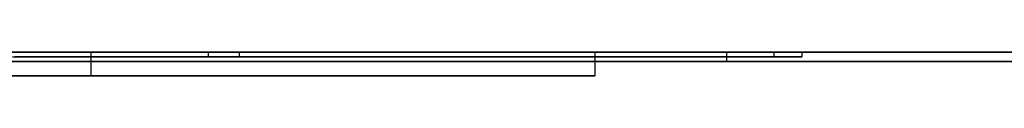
# Model space of a CAD drawing. Extents: x -3.09 to 3.09, y 0 to 2.31.
# Tile 10 of 177: x -2.81292 to -2.792134, y 2.2345 to 2.235. Entities that reach past the tile are written whole.
import ezdxf

# ---------------------------------------------------------------- set-up
doc = ezdxf.new("R2010")
doc.units = 0
doc.layers.get('0').update_dxf_attribs({"linetype": 'CONTINUOUS'})

# ---------------------------------------------------------------- blocks, each defined once
blk = doc.blocks.new('*U1')
at = {"extrusion": (0, 1, 0)}
for p, q in [((3.018, 2.235, -0.83), (-3.018, 2.235, -0.83)), ((-3.018, 2.235, 0.83), (3.018, 2.235, 0.83)), ((-2.811421, 2.235, -0.225666), (-2.833625, 2.235, -0.178776)), ((-2.815536, 2.235, -0.236768), (-2.800776, 2.235, -0.236768)), ((-2.800776, 2.235, -0.156768), (-2.811421, 2.235, -0.156768)), ((-2.811421, 2.235, -0.156768), (-2.811421, 2.235, -0.225666)), ((-2.796998, 2.235, -0.064458), (-2.808944, 2.235, -0.064458)), ((-2.808944, 2.2349, -0.064458), (-2.796998, 2.2349, -0.064458)), ((-2.808284, 2.235, -0.034923), (-2.796411, 2.235, -0.034923)), ((-2.796411, 2.2349, -0.034923), (-2.808284, 2.2349, -0.034923)), ((-2.800776, 2.235, -0.236768), (-2.800776, 2.235, -0.156768)), ((-2.798, 2.235, -0.725), (-1.678, 2.235, -0.725)), ((-1.678, 2.235, -0.365), (-2.798, 2.235, -0.365)), ((-1.678, 2.2348, -0.725), (-2.798, 2.2348, -0.725)), ((-2.798, 2.2348, -0.365), (-1.678, 2.2348, -0.365)), ((-2.833625, 2.2345, -0.178776), (-2.811421, 2.2345, -0.225666)), ((-2.800776, 2.2345, -0.236768), (-2.815536, 2.2345, -0.236768)), ((-2.811421, 2.2345, -0.156768), (-2.800776, 2.2345, -0.156768)), ((-2.811421, 2.2345, -0.225666), (-2.811421, 2.2345, -0.156768)), ((-2.800776, 2.2345, -0.156768), (-2.800776, 2.2345, -0.236768))]:
    blk.add_line(p, q, dxfattribs=at)
for p, q in [((3.018, 2.235, -0.83), (-3.018, 2.235, -0.83)), ((-2.815536, 2.235, -0.236768), (-2.800776, 2.235, -0.236768)), ((-2.808944, 2.235, -0.064458), (-2.808944, 2.2349, -0.064458)), ((-2.808284, 2.235, -0.034923), (-2.808284, 2.2349, -0.034923)), ((-2.808284, 2.235, -0.034923), (-2.796411, 2.235, -0.034923)), ((-2.808284, 2.235, -0.034923), (-2.808284, 2.2349, -0.034923)), ((-2.796411, 2.2349, -0.034923), (-2.808284, 2.2349, -0.034923)), ((-2.800776, 2.235, -0.236768), (-2.800776, 2.2345, -0.236768)), ((-2.798, 2.235, -0.365), (-2.798, 2.2348, -0.365)), ((-2.798, 2.235, -0.725), (-2.798, 2.2348, -0.725)), ((-2.798, 2.235, -0.725), (-1.678, 2.235, -0.725)), ((-2.798, 2.235, -0.725), (-2.798, 2.2348, -0.725)), ((-1.678, 2.2348, -0.725), (-2.798, 2.2348, -0.725)), ((-2.796998, 2.235, -0.064458), (-2.796998, 2.2349, -0.064458)), ((-2.796411, 2.235, -0.034923), (-2.796411, 2.2349, -0.034923)), ((-2.796411, 2.235, -0.034923), (-2.796411, 2.2349, -0.034923)), ((-2.800776, 2.2345, -0.236768), (-2.815536, 2.2345, -0.236768))]:
    blk.add_line(p, q)
at = {"extrusion": (0, 0, -1)}
for p, q in [((-3.018, 2.235, 0.83), (3.018, 2.235, 0.83)), ((-2.800776, 2.235, -0.156768), (-2.811421, 2.235, -0.156768)), ((-2.811421, 2.235, -0.156768), (-2.811421, 2.2345, -0.156768)), ((-2.796998, 2.235, -0.064458), (-2.808944, 2.235, -0.064458)), ((-2.808944, 2.235, -0.064458), (-2.808944, 2.2349, -0.064458)), ((-2.808944, 2.2349, -0.064458), (-2.796998, 2.2349, -0.064458)), ((-2.800776, 2.235, -0.156768), (-2.800776, 2.2345, -0.156768)), ((-1.678, 2.235, -0.365), (-2.798, 2.235, -0.365)), ((-2.798, 2.235, -0.365), (-2.798, 2.2348, -0.365)), ((-2.798, 2.2348, -0.365), (-1.678, 2.2348, -0.365)), ((-2.796998, 2.235, -0.064458), (-2.796998, 2.2349, -0.064458)), ((-2.811421, 2.2345, -0.156768), (-2.800776, 2.2345, -0.156768))]:
    blk.add_line(p, q, dxfattribs=at)
at = {"extrusion": (-0.903789, 0, -0.427978)}
for p, q in [((-2.811421, 2.235, -0.225666), (-2.833625, 2.235, -0.178776)), ((-2.811421, 2.235, -0.225666), (-2.811421, 2.2345, -0.225666)), ((-2.833625, 2.2345, -0.178776), (-2.811421, 2.2345, -0.225666))]:
    blk.add_line(p, q, dxfattribs=at)
at = {"extrusion": (1, 0, 0)}
for p, q in [((-2.811421, 2.235, -0.156768), (-2.811421, 2.235, -0.225666)), ((-2.811421, 2.235, -0.156768), (-2.811421, 2.2345, -0.156768)), ((-2.811421, 2.235, -0.225666), (-2.811421, 2.2345, -0.225666)), ((-2.811421, 2.2345, -0.225666), (-2.811421, 2.2345, -0.156768))]:
    blk.add_line(p, q, dxfattribs=at)
at = {"extrusion": (-1, 0, 0)}
for p, q in [((-2.800776, 2.235, -0.236768), (-2.800776, 2.235, -0.156768)), ((-2.800776, 2.235, -0.236768), (-2.800776, 2.2345, -0.236768)), ((-2.800776, 2.235, -0.156768), (-2.800776, 2.2345, -0.156768)), ((-2.800776, 2.2345, -0.156768), (-2.800776, 2.2345, -0.236768))]:
    blk.add_line(p, q, dxfattribs=at)
for points in [[(-2.79641, 2.235, -0.034923), (-2.79643, 2.235, -0.034579), (-2.79645, 2.235, -0.034238), (-2.79647, 2.235, -0.033898), (-2.7965, 2.235, -0.033559), (-2.79652, 2.235, -0.033222), (-2.79655, 2.235, -0.032886), (-2.79658, 2.235, -0.032552), (-2.79661, 2.235, -0.032219), (-2.79665, 2.235, -0.031887), (-2.79669, 2.235, -0.031558), (-2.79672, 2.235, -0.031229), (-2.79677, 2.235, -0.030902), (-2.79681, 2.235, -0.030577), (-2.79685, 2.235, -0.030253), (-2.7969, 2.235, -0.02993), (-2.79695, 2.235, -0.029609), (-2.797, 2.235, -0.029289), (-2.79706, 2.235, -0.028971), (-2.79711, 2.235, -0.028654), (-2.79717, 2.235, -0.028339), (-2.79723, 2.235, -0.028025), (-2.79729, 2.235, -0.027713), (-2.79736, 2.235, -0.027402), (-2.79742, 2.235, -0.027092), (-2.79749, 2.235, -0.026784), (-2.79756, 2.235, -0.026478), (-2.79763, 2.235, -0.026173), (-2.79771, 2.235, -0.025869), (-2.79779, 2.235, -0.025567), (-2.79787, 2.235, -0.025266), (-2.79795, 2.235, -0.024967), (-2.79803, 2.235, -0.02467), (-2.79812, 2.235, -0.024373), (-2.7982, 2.235, -0.024078), (-2.79829, 2.235, -0.023785), (-2.79838, 2.235, -0.023493), (-2.79848, 2.235, -0.023203), (-2.79857, 2.235, -0.022914), (-2.79867, 2.235, -0.022626), (-2.79877, 2.235, -0.02234), (-2.79887, 2.235, -0.022056), (-2.79898, 2.235, -0.021773), (-2.79908, 2.235, -0.021491), (-2.79919, 2.235, -0.021211), (-2.7993, 2.235, -0.020932), (-2.79942, 2.235, -0.020655), (-2.79953, 2.235, -0.020379), (-2.79965, 2.235, -0.020105), (-2.79977, 2.235, -0.019832), (-2.79989, 2.235, -0.01956), (-2.80001, 2.235, -0.01929), (-2.80014, 2.235, -0.019022), (-2.80026, 2.235, -0.018755), (-2.80039, 2.235, -0.018489), (-2.80052, 2.235, -0.018225), (-2.80066, 2.235, -0.017962), (-2.80079, 2.235, -0.017701), (-2.80093, 2.235, -0.017442), (-2.80107, 2.235, -0.017183), (-2.80121, 2.235, -0.016927), (-2.80136, 2.235, -0.016671), (-2.8015, 2.235, -0.016417), (-2.80165, 2.235, -0.016165), (-2.8018, 2.235, -0.015914), (-2.80196, 2.235, -0.015665), (-2.80211, 2.235, -0.015417), (-2.80227, 2.235, -0.01517), (-2.80243, 2.235, -0.014925), (-2.80259, 2.235, -0.014681), (-2.80275, 2.235, -0.014439), (-2.80292, 2.235, -0.014198), (-2.80308, 2.235, -0.013959), (-2.80325, 2.235, -0.013721), (-2.80343, 2.235, -0.013485), (-2.8036, 2.235, -0.01325), (-2.80378, 2.235, -0.013017), (-2.80395, 2.235, -0.012785), (-2.80413, 2.235, -0.012554), (-2.80432, 2.235, -0.012325), (-2.8045, 2.235, -0.012098), (-2.80469, 2.235, -0.011872), (-2.80487, 2.235, -0.011647), (-2.80506, 2.235, -0.011424), (-2.80526, 2.235, -0.011202), (-2.80545, 2.235, -0.010982), (-2.80565, 2.235, -0.010763), (-2.80585, 2.235, -0.010546), (-2.80605, 2.235, -0.01033), (-2.80625, 2.235, -0.010116), (-2.80646, 2.235, -0.009903), (-2.80667, 2.235, -0.009692), (-2.80687, 2.235, -0.009482), (-2.80709, 2.235, -0.009273), (-2.8073, 2.235, -0.009066), (-2.80752, 2.235, -0.00886), (-2.80773, 2.235, -0.008656), (-2.80795, 2.235, -0.008454), (-2.80817, 2.235, -0.008254), (-2.8084, 2.235, -0.008057), (-2.80862, 2.235, -0.007861), (-2.80884, 2.235, -0.007668), (-2.80907, 2.235, -0.007476), (-2.8093, 2.235, -0.007287), (-2.80953, 2.235, -0.0071), (-2.80976, 2.235, -0.006915), (-2.80999, 2.235, -0.006733), (-2.81022, 2.235, -0.006552), (-2.81045, 2.235, -0.006373), (-2.81069, 2.235, -0.006197), (-2.81093, 2.235, -0.006023), (-2.81116, 2.235, -0.005851), (-2.8114, 2.235, -0.005681), (-2.81164, 2.235, -0.005513), (-2.81189, 2.235, -0.005347), (-2.81213, 2.235, -0.005184), (-2.81237, 2.235, -0.005022), (-2.81262, 2.235, -0.004863), (-2.81287, 2.235, -0.004706), (-2.81311, 2.235, -0.004551)], [(-2.79641, 2.235, -0.034923), (-2.79643, 2.235, -0.034579), (-2.79645, 2.235, -0.034238), (-2.79647, 2.235, -0.033898), (-2.7965, 2.235, -0.033559), (-2.79652, 2.235, -0.033222), (-2.79655, 2.235, -0.032886), (-2.79658, 2.235, -0.032552), (-2.79661, 2.235, -0.032219), (-2.79665, 2.235, -0.031887), (-2.79669, 2.235, -0.031558), (-2.79672, 2.235, -0.031229), (-2.79677, 2.235, -0.030902), (-2.79681, 2.235, -0.030577), (-2.79685, 2.235, -0.030253), (-2.7969, 2.235, -0.02993), (-2.79695, 2.235, -0.029609), (-2.797, 2.235, -0.029289), (-2.79706, 2.235, -0.028971), (-2.79711, 2.235, -0.028654), (-2.79717, 2.235, -0.028339), (-2.79723, 2.235, -0.028025), (-2.79729, 2.235, -0.027713), (-2.79736, 2.235, -0.027402), (-2.79742, 2.235, -0.027092), (-2.79749, 2.235, -0.026784), (-2.79756, 2.235, -0.026478), (-2.79763, 2.235, -0.026173), (-2.79771, 2.235, -0.025869), (-2.79779, 2.235, -0.025567), (-2.79787, 2.235, -0.025266), (-2.79795, 2.235, -0.024967), (-2.79803, 2.235, -0.02467), (-2.79812, 2.235, -0.024373), (-2.7982, 2.235, -0.024078), (-2.79829, 2.235, -0.023785), (-2.79838, 2.235, -0.023493), (-2.79848, 2.235, -0.023203), (-2.79857, 2.235, -0.022914), (-2.79867, 2.235, -0.022626), (-2.79877, 2.235, -0.02234), (-2.79887, 2.235, -0.022056), (-2.79898, 2.235, -0.021773), (-2.79908, 2.235, -0.021491), (-2.79919, 2.235, -0.021211), (-2.7993, 2.235, -0.020932), (-2.79942, 2.235, -0.020655), (-2.79953, 2.235, -0.020379), (-2.79965, 2.235, -0.020105), (-2.79977, 2.235, -0.019832), (-2.79989, 2.235, -0.01956), (-2.80001, 2.235, -0.01929), (-2.80014, 2.235, -0.019022), (-2.80026, 2.235, -0.018755), (-2.80039, 2.235, -0.018489), (-2.80052, 2.235, -0.018225), (-2.80066, 2.235, -0.017962), (-2.80079, 2.235, -0.017701), (-2.80093, 2.235, -0.017442), (-2.80107, 2.235, -0.017183), (-2.80121, 2.235, -0.016927), (-2.80136, 2.235, -0.016671), (-2.8015, 2.235, -0.016417), (-2.80165, 2.235, -0.016165), (-2.8018, 2.235, -0.015914), (-2.80196, 2.235, -0.015665), (-2.80211, 2.235, -0.015417), (-2.80227, 2.235, -0.01517), (-2.80243, 2.235, -0.014925), (-2.80259, 2.235, -0.014681), (-2.80275, 2.235, -0.014439), (-2.80292, 2.235, -0.014198), (-2.80308, 2.235, -0.013959), (-2.80325, 2.235, -0.013721), (-2.80343, 2.235, -0.013485), (-2.8036, 2.235, -0.01325), (-2.80378, 2.235, -0.013017), (-2.80395, 2.235, -0.012785), (-2.80413, 2.235, -0.012554), (-2.80432, 2.235, -0.012325), (-2.8045, 2.235, -0.012098), (-2.80469, 2.235, -0.011872), (-2.80487, 2.235, -0.011647), (-2.80506, 2.235, -0.011424), (-2.80526, 2.235, -0.011202), (-2.80545, 2.235, -0.010982), (-2.80565, 2.235, -0.010763), (-2.80585, 2.235, -0.010546), (-2.80605, 2.235, -0.01033), (-2.80625, 2.235, -0.010116), (-2.80646, 2.235, -0.009903), (-2.80667, 2.235, -0.009692), (-2.80687, 2.235, -0.009482), (-2.80709, 2.235, -0.009273), (-2.8073, 2.235, -0.009066), (-2.80752, 2.235, -0.00886), (-2.80773, 2.235, -0.008656), (-2.80795, 2.235, -0.008454), (-2.80817, 2.235, -0.008254), (-2.8084, 2.235, -0.008057), (-2.80862, 2.235, -0.007861), (-2.80884, 2.235, -0.007668), (-2.80907, 2.235, -0.007476), (-2.8093, 2.235, -0.007287), (-2.80953, 2.235, -0.0071), (-2.80976, 2.235, -0.006915), (-2.80999, 2.235, -0.006733), (-2.81022, 2.235, -0.006552), (-2.81045, 2.235, -0.006373), (-2.81069, 2.235, -0.006197), (-2.81093, 2.235, -0.006023), (-2.81116, 2.235, -0.005851), (-2.8114, 2.235, -0.005681), (-2.81164, 2.235, -0.005513), (-2.81189, 2.235, -0.005347), (-2.81213, 2.235, -0.005184), (-2.81237, 2.235, -0.005022), (-2.81262, 2.235, -0.004863), (-2.81287, 2.235, -0.004706), (-2.81311, 2.235, -0.004551)], [(-2.81307, 2.2349, -0.00458), (-2.81269, 2.2349, -0.004815), (-2.81232, 2.2349, -0.005054), (-2.81196, 2.2349, -0.005298), (-2.81159, 2.2349, -0.005547), (-2.81123, 2.2349, -0.005801), (-2.81087, 2.2349, -0.00606), (-2.81052, 2.2349, -0.006323), (-2.81017, 2.2349, -0.006592), (-2.80982, 2.2349, -0.006865), (-2.80947, 2.2349, -0.007143), (-2.80913, 2.2349, -0.007426), (-2.80879, 2.2349, -0.007713), (-2.80845, 2.2349, -0.008006), (-2.80812, 2.2349, -0.008303), (-2.80779, 2.2349, -0.008605), (-2.80746, 2.2349, -0.008912), (-2.80714, 2.2349, -0.009222), (-2.80682, 2.2349, -0.009536), (-2.80651, 2.2349, -0.009853), (-2.8062, 2.2349, -0.010173), (-2.80589, 2.2349, -0.010497), (-2.80559, 2.2349, -0.010824), (-2.8053, 2.2349, -0.011154), (-2.80501, 2.2349, -0.011487), (-2.80473, 2.2349, -0.011824), (-2.80445, 2.2349, -0.012164), (-2.80417, 2.2349, -0.012507), (-2.8039, 2.2349, -0.012854), (-2.80363, 2.2349, -0.013204), (-2.80337, 2.2349, -0.013558), (-2.80312, 2.2349, -0.013914), (-2.80286, 2.2349, -0.014274), (-2.80262, 2.2349, -0.014637), (-2.80238, 2.2349, -0.015004), (-2.80214, 2.2349, -0.015374), (-2.80191, 2.2349, -0.015747), (-2.80168, 2.2349, -0.016123), (-2.80146, 2.2349, -0.016503), (-2.80124, 2.2349, -0.016886), (-2.80102, 2.2349, -0.017273), (-2.80081, 2.2349, -0.017662), (-2.80061, 2.2349, -0.018055), (-2.80041, 2.2349, -0.018452), (-2.80022, 2.2349, -0.018851), (-2.80003, 2.2349, -0.019254), (-2.79984, 2.2349, -0.019661), (-2.79966, 2.2349, -0.02007), (-2.79949, 2.2349, -0.020483), (-2.79932, 2.2349, -0.020899), (-2.79915, 2.2349, -0.021319), (-2.79899, 2.2349, -0.021741), (-2.79883, 2.2349, -0.022167), (-2.79868, 2.2349, -0.022597), (-2.79853, 2.2349, -0.02303), (-2.79839, 2.2349, -0.023466), (-2.79826, 2.2349, -0.023905), (-2.79812, 2.2349, -0.024348), (-2.79799, 2.2349, -0.024794), (-2.79787, 2.2349, -0.025243), (-2.79775, 2.2349, -0.025695), (-2.79764, 2.2349, -0.026151), (-2.79753, 2.2349, -0.02661), (-2.79743, 2.2349, -0.027073), (-2.79733, 2.2349, -0.027539), (-2.79723, 2.2349, -0.028008), (-2.79714, 2.2349, -0.02848), (-2.79706, 2.2349, -0.028956), (-2.79698, 2.2349, -0.029435), (-2.7969, 2.2349, -0.029917), (-2.79683, 2.2349, -0.030403), (-2.79677, 2.2349, -0.030892), (-2.79671, 2.2349, -0.031384), (-2.79665, 2.2349, -0.03188), (-2.7966, 2.2349, -0.032379), (-2.79655, 2.2349, -0.032881), (-2.79651, 2.2349, -0.033386), (-2.79647, 2.2349, -0.033895), (-2.79644, 2.2349, -0.034407), (-2.79641, 2.2349, -0.034923)], [(-2.81307, 2.2349, -0.00458), (-2.81269, 2.2349, -0.004815), (-2.81232, 2.2349, -0.005054), (-2.81196, 2.2349, -0.005298), (-2.81159, 2.2349, -0.005547), (-2.81123, 2.2349, -0.005801), (-2.81087, 2.2349, -0.00606), (-2.81052, 2.2349, -0.006323), (-2.81017, 2.2349, -0.006592), (-2.80982, 2.2349, -0.006865), (-2.80947, 2.2349, -0.007143), (-2.80913, 2.2349, -0.007426), (-2.80879, 2.2349, -0.007713), (-2.80845, 2.2349, -0.008006), (-2.80812, 2.2349, -0.008303), (-2.80779, 2.2349, -0.008605), (-2.80746, 2.2349, -0.008912), (-2.80714, 2.2349, -0.009222), (-2.80682, 2.2349, -0.009536), (-2.80651, 2.2349, -0.009853), (-2.8062, 2.2349, -0.010173), (-2.80589, 2.2349, -0.010497), (-2.80559, 2.2349, -0.010824), (-2.8053, 2.2349, -0.011154), (-2.80501, 2.2349, -0.011487), (-2.80473, 2.2349, -0.011824), (-2.80445, 2.2349, -0.012164), (-2.80417, 2.2349, -0.012507), (-2.8039, 2.2349, -0.012854), (-2.80363, 2.2349, -0.013204), (-2.80337, 2.2349, -0.013558), (-2.80312, 2.2349, -0.013914), (-2.80286, 2.2349, -0.014274), (-2.80262, 2.2349, -0.014637), (-2.80238, 2.2349, -0.015004), (-2.80214, 2.2349, -0.015374), (-2.80191, 2.2349, -0.015747), (-2.80168, 2.2349, -0.016123), (-2.80146, 2.2349, -0.016503), (-2.80124, 2.2349, -0.016886), (-2.80102, 2.2349, -0.017273), (-2.80081, 2.2349, -0.017662), (-2.80061, 2.2349, -0.018055), (-2.80041, 2.2349, -0.018452), (-2.80022, 2.2349, -0.018851), (-2.80003, 2.2349, -0.019254), (-2.79984, 2.2349, -0.019661), (-2.79966, 2.2349, -0.02007), (-2.79949, 2.2349, -0.020483), (-2.79932, 2.2349, -0.020899), (-2.79915, 2.2349, -0.021319), (-2.79899, 2.2349, -0.021741), (-2.79883, 2.2349, -0.022167), (-2.79868, 2.2349, -0.022597), (-2.79853, 2.2349, -0.02303), (-2.79839, 2.2349, -0.023466), (-2.79826, 2.2349, -0.023905), (-2.79812, 2.2349, -0.024348), (-2.79799, 2.2349, -0.024794), (-2.79787, 2.2349, -0.025243), (-2.79775, 2.2349, -0.025695), (-2.79764, 2.2349, -0.026151), (-2.79753, 2.2349, -0.02661), (-2.79743, 2.2349, -0.027073), (-2.79733, 2.2349, -0.027539), (-2.79723, 2.2349, -0.028008), (-2.79714, 2.2349, -0.02848), (-2.79706, 2.2349, -0.028956), (-2.79698, 2.2349, -0.029435), (-2.7969, 2.2349, -0.029917), (-2.79683, 2.2349, -0.030403), (-2.79677, 2.2349, -0.030892), (-2.79671, 2.2349, -0.031384), (-2.79665, 2.2349, -0.03188), (-2.7966, 2.2349, -0.032379), (-2.79655, 2.2349, -0.032881), (-2.79651, 2.2349, -0.033386), (-2.79647, 2.2349, -0.033895), (-2.79644, 2.2349, -0.034407), (-2.79641, 2.2349, -0.034923)], [(-2.813, 2.235, -0.020072), (-2.81288, 2.235, -0.020237), (-2.81277, 2.235, -0.020404), (-2.81265, 2.235, -0.020571), (-2.81254, 2.235, -0.020739), (-2.81243, 2.235, -0.020909), (-2.81232, 2.235, -0.021079), (-2.81221, 2.235, -0.02125), (-2.81211, 2.235, -0.021423), (-2.812, 2.235, -0.021596), (-2.8119, 2.235, -0.02177), (-2.8118, 2.235, -0.021945), (-2.8117, 2.235, -0.022121), (-2.8116, 2.235, -0.022298), (-2.8115, 2.235, -0.022476), (-2.81141, 2.235, -0.022655), (-2.81131, 2.235, -0.022835), (-2.81122, 2.235, -0.023016), (-2.81113, 2.235, -0.023198), (-2.81104, 2.235, -0.023381), (-2.81095, 2.235, -0.023565), (-2.81086, 2.235, -0.023749), (-2.81078, 2.235, -0.023935), (-2.81069, 2.235, -0.024122), (-2.81061, 2.235, -0.02431), (-2.81053, 2.235, -0.024498), (-2.81045, 2.235, -0.024688), (-2.81037, 2.235, -0.024878), (-2.81029, 2.235, -0.02507), (-2.81022, 2.235, -0.025262), (-2.81014, 2.235, -0.025456), (-2.81007, 2.235, -0.02565), (-2.81, 2.235, -0.025846), (-2.80993, 2.235, -0.026042), (-2.80986, 2.235, -0.026239), (-2.80979, 2.235, -0.026438), (-2.80973, 2.235, -0.026637), (-2.80966, 2.235, -0.026837), (-2.8096, 2.235, -0.027038), (-2.80954, 2.235, -0.02724), (-2.80948, 2.235, -0.027443), (-2.80942, 2.235, -0.027647), (-2.80936, 2.235, -0.027852), (-2.8093, 2.235, -0.028059), (-2.80925, 2.235, -0.028265), (-2.8092, 2.235, -0.028473), (-2.80915, 2.235, -0.028682), (-2.8091, 2.235, -0.028892), (-2.80905, 2.235, -0.029103), (-2.809, 2.235, -0.029315), (-2.80895, 2.235, -0.029528), (-2.80891, 2.235, -0.029741), (-2.80887, 2.235, -0.029956), (-2.80883, 2.235, -0.030172), (-2.80879, 2.235, -0.030388), (-2.80875, 2.235, -0.030606), (-2.80871, 2.235, -0.030824), (-2.80867, 2.235, -0.031044), (-2.80864, 2.235, -0.031264), (-2.80861, 2.235, -0.031486), (-2.80858, 2.235, -0.031708), (-2.80854, 2.235, -0.031931), (-2.80852, 2.235, -0.032156), (-2.80849, 2.235, -0.032381), (-2.80846, 2.235, -0.032607), (-2.80844, 2.235, -0.032834), (-2.80842, 2.235, -0.033063), (-2.80839, 2.235, -0.033292), (-2.80837, 2.235, -0.033522), (-2.80836, 2.235, -0.033753), (-2.80834, 2.235, -0.033985), (-2.80832, 2.235, -0.034218), (-2.80831, 2.235, -0.034452), (-2.8083, 2.235, -0.034687), (-2.80828, 2.235, -0.034923)], [(-2.813, 2.235, -0.020072), (-2.81288, 2.235, -0.020237), (-2.81277, 2.235, -0.020404), (-2.81265, 2.235, -0.020571), (-2.81254, 2.235, -0.020739), (-2.81243, 2.235, -0.020909), (-2.81232, 2.235, -0.021079), (-2.81221, 2.235, -0.02125), (-2.81211, 2.235, -0.021423), (-2.812, 2.235, -0.021596), (-2.8119, 2.235, -0.02177), (-2.8118, 2.235, -0.021945), (-2.8117, 2.235, -0.022121), (-2.8116, 2.235, -0.022298), (-2.8115, 2.235, -0.022476), (-2.81141, 2.235, -0.022655), (-2.81131, 2.235, -0.022835), (-2.81122, 2.235, -0.023016), (-2.81113, 2.235, -0.023198), (-2.81104, 2.235, -0.023381), (-2.81095, 2.235, -0.023565), (-2.81086, 2.235, -0.023749), (-2.81078, 2.235, -0.023935), (-2.81069, 2.235, -0.024122), (-2.81061, 2.235, -0.02431), (-2.81053, 2.235, -0.024498), (-2.81045, 2.235, -0.024688), (-2.81037, 2.235, -0.024878), (-2.81029, 2.235, -0.02507), (-2.81022, 2.235, -0.025262), (-2.81014, 2.235, -0.025456), (-2.81007, 2.235, -0.02565), (-2.81, 2.235, -0.025846), (-2.80993, 2.235, -0.026042), (-2.80986, 2.235, -0.026239), (-2.80979, 2.235, -0.026438), (-2.80973, 2.235, -0.026637), (-2.80966, 2.235, -0.026837), (-2.8096, 2.235, -0.027038), (-2.80954, 2.235, -0.02724), (-2.80948, 2.235, -0.027443), (-2.80942, 2.235, -0.027647), (-2.80936, 2.235, -0.027852), (-2.8093, 2.235, -0.028059), (-2.80925, 2.235, -0.028265), (-2.8092, 2.235, -0.028473), (-2.80915, 2.235, -0.028682), (-2.8091, 2.235, -0.028892), (-2.80905, 2.235, -0.029103), (-2.809, 2.235, -0.029315), (-2.80895, 2.235, -0.029528), (-2.80891, 2.235, -0.029741), (-2.80887, 2.235, -0.029956), (-2.80883, 2.235, -0.030172), (-2.80879, 2.235, -0.030388), (-2.80875, 2.235, -0.030606), (-2.80871, 2.235, -0.030824), (-2.80867, 2.235, -0.031044), (-2.80864, 2.235, -0.031264), (-2.80861, 2.235, -0.031486), (-2.80858, 2.235, -0.031708), (-2.80854, 2.235, -0.031931), (-2.80852, 2.235, -0.032156), (-2.80849, 2.235, -0.032381), (-2.80846, 2.235, -0.032607), (-2.80844, 2.235, -0.032834), (-2.80842, 2.235, -0.033063), (-2.80839, 2.235, -0.033292), (-2.80837, 2.235, -0.033522), (-2.80836, 2.235, -0.033753), (-2.80834, 2.235, -0.033985), (-2.80832, 2.235, -0.034218), (-2.80831, 2.235, -0.034452), (-2.8083, 2.235, -0.034687), (-2.80828, 2.235, -0.034923)], [(-2.80828, 2.2349, -0.034923), (-2.8083, 2.2349, -0.034568), (-2.80832, 2.2349, -0.034216), (-2.80835, 2.2349, -0.033866), (-2.80837, 2.2349, -0.033518), (-2.80841, 2.2349, -0.033172), (-2.80844, 2.2349, -0.032829), (-2.80848, 2.2349, -0.032488), (-2.80852, 2.2349, -0.032149), (-2.80856, 2.2349, -0.031812), (-2.80861, 2.2349, -0.031477), (-2.80866, 2.2349, -0.031144), (-2.80871, 2.2349, -0.030814), (-2.80877, 2.2349, -0.030486), (-2.80883, 2.2349, -0.03016), (-2.80889, 2.2349, -0.029836), (-2.80896, 2.2349, -0.029514), (-2.80903, 2.2349, -0.029195), (-2.8091, 2.2349, -0.028877), (-2.80918, 2.2349, -0.028562), (-2.80925, 2.2349, -0.028249), (-2.80934, 2.2349, -0.027938), (-2.80942, 2.2349, -0.02763), (-2.80951, 2.2349, -0.027323), (-2.8096, 2.2349, -0.027019), (-2.8097, 2.2349, -0.026717), (-2.8098, 2.2349, -0.026417), (-2.8099, 2.2349, -0.02612), (-2.81001, 2.2349, -0.025824), (-2.81011, 2.2349, -0.025531), (-2.81023, 2.2349, -0.02524), (-2.81034, 2.2349, -0.024951), (-2.81046, 2.2349, -0.024664), (-2.81058, 2.2349, -0.024379), (-2.8107, 2.2349, -0.024097), (-2.81083, 2.2349, -0.023817), (-2.81096, 2.2349, -0.023539), (-2.8111, 2.2349, -0.023263), (-2.81123, 2.2349, -0.022989), (-2.81138, 2.2349, -0.022717), (-2.81152, 2.2349, -0.022448), (-2.81167, 2.2349, -0.022181), (-2.81182, 2.2349, -0.021916), (-2.81197, 2.2349, -0.021653), (-2.81213, 2.2349, -0.021393), (-2.81229, 2.2349, -0.021134), (-2.81245, 2.2349, -0.020878), (-2.81262, 2.2349, -0.020624), (-2.81279, 2.2349, -0.020372), (-2.81296, 2.2349, -0.020122)], [(-2.80828, 2.2349, -0.034923), (-2.8083, 2.2349, -0.034568), (-2.80832, 2.2349, -0.034216), (-2.80835, 2.2349, -0.033866), (-2.80837, 2.2349, -0.033518), (-2.80841, 2.2349, -0.033172), (-2.80844, 2.2349, -0.032829), (-2.80848, 2.2349, -0.032488), (-2.80852, 2.2349, -0.032149), (-2.80856, 2.2349, -0.031812), (-2.80861, 2.2349, -0.031477), (-2.80866, 2.2349, -0.031144), (-2.80871, 2.2349, -0.030814), (-2.80877, 2.2349, -0.030486), (-2.80883, 2.2349, -0.03016), (-2.80889, 2.2349, -0.029836), (-2.80896, 2.2349, -0.029514), (-2.80903, 2.2349, -0.029195), (-2.8091, 2.2349, -0.028877), (-2.80918, 2.2349, -0.028562), (-2.80925, 2.2349, -0.028249), (-2.80934, 2.2349, -0.027938), (-2.80942, 2.2349, -0.02763), (-2.80951, 2.2349, -0.027323), (-2.8096, 2.2349, -0.027019), (-2.8097, 2.2349, -0.026717), (-2.8098, 2.2349, -0.026417), (-2.8099, 2.2349, -0.02612), (-2.81001, 2.2349, -0.025824), (-2.81011, 2.2349, -0.025531), (-2.81023, 2.2349, -0.02524), (-2.81034, 2.2349, -0.024951), (-2.81046, 2.2349, -0.024664), (-2.81058, 2.2349, -0.024379), (-2.8107, 2.2349, -0.024097), (-2.81083, 2.2349, -0.023817), (-2.81096, 2.2349, -0.023539), (-2.8111, 2.2349, -0.023263), (-2.81123, 2.2349, -0.022989), (-2.81138, 2.2349, -0.022717), (-2.81152, 2.2349, -0.022448), (-2.81167, 2.2349, -0.022181), (-2.81182, 2.2349, -0.021916), (-2.81197, 2.2349, -0.021653), (-2.81213, 2.2349, -0.021393), (-2.81229, 2.2349, -0.021134), (-2.81245, 2.2349, -0.020878), (-2.81262, 2.2349, -0.020624), (-2.81279, 2.2349, -0.020372), (-2.81296, 2.2349, -0.020122)], [(-2.80894, 2.235, -0.064458), (-2.80898, 2.235, -0.064645), (-2.80902, 2.235, -0.064831), (-2.80905, 2.235, -0.065016), (-2.80909, 2.235, -0.0652), (-2.80913, 2.235, -0.065383), (-2.80917, 2.235, -0.065566), (-2.80922, 2.235, -0.065747), (-2.80926, 2.235, -0.065927), (-2.8093, 2.235, -0.066107), (-2.80935, 2.235, -0.066286), (-2.8094, 2.235, -0.066463), (-2.80944, 2.235, -0.06664), (-2.80949, 2.235, -0.066816), (-2.80954, 2.235, -0.066991), (-2.80959, 2.235, -0.067165), (-2.80964, 2.235, -0.067338), (-2.8097, 2.235, -0.067511), (-2.80975, 2.235, -0.067682), (-2.8098, 2.235, -0.067852), (-2.80986, 2.235, -0.068022), (-2.80992, 2.235, -0.068191), (-2.80997, 2.235, -0.068358), (-2.81003, 2.235, -0.068525), (-2.81009, 2.235, -0.068691), (-2.81015, 2.235, -0.068856), (-2.81021, 2.235, -0.06902), (-2.81028, 2.235, -0.069183), (-2.81034, 2.235, -0.069346), (-2.81041, 2.235, -0.069507), (-2.81047, 2.235, -0.069667), (-2.81054, 2.235, -0.069827), (-2.81061, 2.235, -0.069986), (-2.81068, 2.235, -0.070143), (-2.81075, 2.235, -0.0703), (-2.81082, 2.235, -0.070456), (-2.81089, 2.235, -0.070611), (-2.81097, 2.235, -0.070765), (-2.81104, 2.235, -0.070918), (-2.81112, 2.235, -0.071071), (-2.81119, 2.235, -0.071222), (-2.81127, 2.235, -0.071373), (-2.81135, 2.235, -0.071522), (-2.81143, 2.235, -0.071671), (-2.81151, 2.235, -0.071819), (-2.81159, 2.235, -0.071965), (-2.81167, 2.235, -0.072111), (-2.81176, 2.235, -0.072256), (-2.81184, 2.235, -0.072401), (-2.81193, 2.235, -0.072544), (-2.81201, 2.235, -0.072686), (-2.8121, 2.235, -0.072827), (-2.81219, 2.235, -0.072968), (-2.81228, 2.235, -0.073108), (-2.81237, 2.235, -0.073246), (-2.81247, 2.235, -0.073384), (-2.81256, 2.235, -0.073521), (-2.81265, 2.235, -0.073657), (-2.81275, 2.235, -0.073792), (-2.81285, 2.235, -0.073926), (-2.81294, 2.235, -0.074059)], [(-2.80894, 2.235, -0.064458), (-2.80898, 2.235, -0.064645), (-2.80902, 2.235, -0.064831), (-2.80905, 2.235, -0.065016), (-2.80909, 2.235, -0.0652), (-2.80913, 2.235, -0.065383), (-2.80917, 2.235, -0.065566), (-2.80922, 2.235, -0.065747), (-2.80926, 2.235, -0.065927), (-2.8093, 2.235, -0.066107), (-2.80935, 2.235, -0.066286), (-2.8094, 2.235, -0.066463), (-2.80944, 2.235, -0.06664), (-2.80949, 2.235, -0.066816), (-2.80954, 2.235, -0.066991), (-2.80959, 2.235, -0.067165), (-2.80964, 2.235, -0.067338), (-2.8097, 2.235, -0.067511), (-2.80975, 2.235, -0.067682), (-2.8098, 2.235, -0.067852), (-2.80986, 2.235, -0.068022), (-2.80992, 2.235, -0.068191), (-2.80997, 2.235, -0.068358), (-2.81003, 2.235, -0.068525), (-2.81009, 2.235, -0.068691), (-2.81015, 2.235, -0.068856), (-2.81021, 2.235, -0.06902), (-2.81028, 2.235, -0.069183), (-2.81034, 2.235, -0.069346), (-2.81041, 2.235, -0.069507), (-2.81047, 2.235, -0.069667), (-2.81054, 2.235, -0.069827), (-2.81061, 2.235, -0.069986), (-2.81068, 2.235, -0.070143), (-2.81075, 2.235, -0.0703), (-2.81082, 2.235, -0.070456), (-2.81089, 2.235, -0.070611), (-2.81097, 2.235, -0.070765), (-2.81104, 2.235, -0.070918), (-2.81112, 2.235, -0.071071), (-2.81119, 2.235, -0.071222), (-2.81127, 2.235, -0.071373), (-2.81135, 2.235, -0.071522), (-2.81143, 2.235, -0.071671), (-2.81151, 2.235, -0.071819), (-2.81159, 2.235, -0.071965), (-2.81167, 2.235, -0.072111), (-2.81176, 2.235, -0.072256), (-2.81184, 2.235, -0.072401), (-2.81193, 2.235, -0.072544), (-2.81201, 2.235, -0.072686), (-2.8121, 2.235, -0.072827), (-2.81219, 2.235, -0.072968), (-2.81228, 2.235, -0.073108), (-2.81237, 2.235, -0.073246), (-2.81247, 2.235, -0.073384), (-2.81256, 2.235, -0.073521), (-2.81265, 2.235, -0.073657), (-2.81275, 2.235, -0.073792), (-2.81285, 2.235, -0.073926), (-2.81294, 2.235, -0.074059)], [(-2.81296, 2.2349, -0.07408), (-2.81281, 2.2349, -0.07388), (-2.81267, 2.2349, -0.073677), (-2.81253, 2.2349, -0.073472), (-2.81239, 2.2349, -0.073266), (-2.81225, 2.2349, -0.073057), (-2.81211, 2.2349, -0.072846), (-2.81198, 2.2349, -0.072634), (-2.81185, 2.2349, -0.072419), (-2.81173, 2.2349, -0.072202), (-2.8116, 2.2349, -0.071983), (-2.81148, 2.2349, -0.071762), (-2.81136, 2.2349, -0.071539), (-2.81124, 2.2349, -0.071314), (-2.81112, 2.2349, -0.071086), (-2.81101, 2.2349, -0.070857), (-2.8109, 2.2349, -0.070626), (-2.81079, 2.2349, -0.070392), (-2.81068, 2.2349, -0.070157), (-2.81058, 2.2349, -0.069919), (-2.81048, 2.2349, -0.06968), (-2.81038, 2.2349, -0.069439), (-2.81028, 2.2349, -0.069195), (-2.81019, 2.2349, -0.068949), (-2.8101, 2.2349, -0.068701), (-2.81001, 2.2349, -0.068452), (-2.80992, 2.2349, -0.0682), (-2.80983, 2.2349, -0.067946), (-2.80975, 2.2349, -0.06769), (-2.80967, 2.2349, -0.067432), (-2.80959, 2.2349, -0.067172), (-2.80952, 2.2349, -0.06691), (-2.80944, 2.2349, -0.066646), (-2.80937, 2.2349, -0.066379), (-2.80931, 2.2349, -0.066111), (-2.80924, 2.2349, -0.065841), (-2.80918, 2.2349, -0.065569), (-2.80911, 2.2349, -0.065294), (-2.80905, 2.2349, -0.065018), (-2.809, 2.2349, -0.064739), (-2.80894, 2.2349, -0.064458)], [(-2.81296, 2.2349, -0.07408), (-2.81281, 2.2349, -0.07388), (-2.81267, 2.2349, -0.073677), (-2.81253, 2.2349, -0.073472), (-2.81239, 2.2349, -0.073266), (-2.81225, 2.2349, -0.073057), (-2.81211, 2.2349, -0.072846), (-2.81198, 2.2349, -0.072634), (-2.81185, 2.2349, -0.072419), (-2.81173, 2.2349, -0.072202), (-2.8116, 2.2349, -0.071983), (-2.81148, 2.2349, -0.071762), (-2.81136, 2.2349, -0.071539), (-2.81124, 2.2349, -0.071314), (-2.81112, 2.2349, -0.071086), (-2.81101, 2.2349, -0.070857), (-2.8109, 2.2349, -0.070626), (-2.81079, 2.2349, -0.070392), (-2.81068, 2.2349, -0.070157), (-2.81058, 2.2349, -0.069919), (-2.81048, 2.2349, -0.06968), (-2.81038, 2.2349, -0.069439), (-2.81028, 2.2349, -0.069195), (-2.81019, 2.2349, -0.068949), (-2.8101, 2.2349, -0.068701), (-2.81001, 2.2349, -0.068452), (-2.80992, 2.2349, -0.0682), (-2.80983, 2.2349, -0.067946), (-2.80975, 2.2349, -0.06769), (-2.80967, 2.2349, -0.067432), (-2.80959, 2.2349, -0.067172), (-2.80952, 2.2349, -0.06691), (-2.80944, 2.2349, -0.066646), (-2.80937, 2.2349, -0.066379), (-2.80931, 2.2349, -0.066111), (-2.80924, 2.2349, -0.065841), (-2.80918, 2.2349, -0.065569), (-2.80911, 2.2349, -0.065294), (-2.80905, 2.2349, -0.065018), (-2.809, 2.2349, -0.064739), (-2.80894, 2.2349, -0.064458)], [(-2.81295, 2.235, -0.089117), (-2.81272, 2.235, -0.088988), (-2.81249, 2.235, -0.088858), (-2.81227, 2.235, -0.088726), (-2.81204, 2.235, -0.088592), (-2.81182, 2.235, -0.088456), (-2.81159, 2.235, -0.088319), (-2.81137, 2.235, -0.08818), (-2.81115, 2.235, -0.088039), (-2.81093, 2.235, -0.087897), (-2.81071, 2.235, -0.087752), (-2.81049, 2.235, -0.087606), (-2.81028, 2.235, -0.087458), (-2.81006, 2.235, -0.087309), (-2.80985, 2.235, -0.087158), (-2.80964, 2.235, -0.087005), (-2.80943, 2.235, -0.08685), (-2.80922, 2.235, -0.086694), (-2.80901, 2.235, -0.086536), (-2.8088, 2.235, -0.086376), (-2.80859, 2.235, -0.086215), (-2.80839, 2.235, -0.086051), (-2.80818, 2.235, -0.085886), (-2.80798, 2.235, -0.08572), (-2.80778, 2.235, -0.085553), (-2.80758, 2.235, -0.085384), (-2.80738, 2.235, -0.085214), (-2.80719, 2.235, -0.085042), (-2.807, 2.235, -0.08487), (-2.8068, 2.235, -0.084696), (-2.80661, 2.235, -0.084521), (-2.80643, 2.235, -0.084345), (-2.80624, 2.235, -0.084167), (-2.80606, 2.235, -0.083988), (-2.80587, 2.235, -0.083808), (-2.80569, 2.235, -0.083627), (-2.80551, 2.235, -0.083444), (-2.80534, 2.235, -0.08326), (-2.80516, 2.235, -0.083075), (-2.80499, 2.235, -0.082888), (-2.80482, 2.235, -0.082701), (-2.80465, 2.235, -0.082512), (-2.80448, 2.235, -0.082322), (-2.80431, 2.235, -0.08213), (-2.80415, 2.235, -0.081937), (-2.80398, 2.235, -0.081743), (-2.80382, 2.235, -0.081548), (-2.80366, 2.235, -0.081351), (-2.80351, 2.235, -0.081154), (-2.80335, 2.235, -0.080954), (-2.8032, 2.235, -0.080754), (-2.80305, 2.235, -0.080553), (-2.8029, 2.235, -0.08035), (-2.80275, 2.235, -0.080146), (-2.8026, 2.235, -0.07994), (-2.80246, 2.235, -0.079734), (-2.80231, 2.235, -0.079526), (-2.80217, 2.235, -0.079317), (-2.80203, 2.235, -0.079106), (-2.80189, 2.235, -0.078895), (-2.80176, 2.235, -0.078682), (-2.80163, 2.235, -0.078467), (-2.80149, 2.235, -0.078252), (-2.80136, 2.235, -0.078035), (-2.80123, 2.235, -0.077817), (-2.80111, 2.235, -0.077598), (-2.80098, 2.235, -0.077377), (-2.80086, 2.235, -0.077156), (-2.80074, 2.235, -0.076933), (-2.80062, 2.235, -0.076708), (-2.8005, 2.235, -0.076483), (-2.80038, 2.235, -0.076256), (-2.80027, 2.235, -0.076028), (-2.80016, 2.235, -0.075799), (-2.80005, 2.235, -0.075568), (-2.79994, 2.235, -0.075336), (-2.79983, 2.235, -0.075103), (-2.79973, 2.235, -0.074869), (-2.79962, 2.235, -0.074633), (-2.79952, 2.235, -0.074396), (-2.79942, 2.235, -0.074158), (-2.79932, 2.235, -0.073918), (-2.79923, 2.235, -0.073678), (-2.79913, 2.235, -0.073436), (-2.79904, 2.235, -0.073192), (-2.79895, 2.235, -0.072948), (-2.79886, 2.235, -0.072702), (-2.79877, 2.235, -0.072455), (-2.79869, 2.235, -0.072207), (-2.79861, 2.235, -0.071957), (-2.79852, 2.235, -0.071707), (-2.79844, 2.235, -0.071455), (-2.79837, 2.235, -0.071201), (-2.79829, 2.235, -0.070947), (-2.79822, 2.235, -0.070691), (-2.79814, 2.235, -0.070434), (-2.79807, 2.235, -0.070175), (-2.798, 2.235, -0.069916), (-2.79794, 2.235, -0.069655), (-2.79787, 2.235, -0.069393), (-2.79781, 2.235, -0.069129), (-2.79774, 2.235, -0.068865), (-2.79768, 2.235, -0.068599), (-2.79763, 2.235, -0.068332), (-2.79757, 2.235, -0.068063), (-2.79751, 2.235, -0.067793), (-2.79746, 2.235, -0.067522), (-2.79741, 2.235, -0.06725), (-2.79736, 2.235, -0.066977), (-2.79731, 2.235, -0.066702), (-2.79727, 2.235, -0.066426), (-2.79722, 2.235, -0.066149), (-2.79718, 2.235, -0.06587), (-2.79714, 2.235, -0.06559), (-2.7971, 2.235, -0.065309), (-2.79707, 2.235, -0.065027), (-2.79703, 2.235, -0.064743), (-2.797, 2.235, -0.064458)], [(-2.81295, 2.235, -0.089117), (-2.81272, 2.235, -0.088988), (-2.81249, 2.235, -0.088858), (-2.81227, 2.235, -0.088726), (-2.81204, 2.235, -0.088592), (-2.81182, 2.235, -0.088456), (-2.81159, 2.235, -0.088319), (-2.81137, 2.235, -0.08818), (-2.81115, 2.235, -0.088039), (-2.81093, 2.235, -0.087897), (-2.81071, 2.235, -0.087752), (-2.81049, 2.235, -0.087606), (-2.81028, 2.235, -0.087458), (-2.81006, 2.235, -0.087309), (-2.80985, 2.235, -0.087158), (-2.80964, 2.235, -0.087005), (-2.80943, 2.235, -0.08685), (-2.80922, 2.235, -0.086694), (-2.80901, 2.235, -0.086536), (-2.8088, 2.235, -0.086376), (-2.80859, 2.235, -0.086215), (-2.80839, 2.235, -0.086051), (-2.80818, 2.235, -0.085886), (-2.80798, 2.235, -0.08572), (-2.80778, 2.235, -0.085553), (-2.80758, 2.235, -0.085384), (-2.80738, 2.235, -0.085214), (-2.80719, 2.235, -0.085042), (-2.807, 2.235, -0.08487), (-2.8068, 2.235, -0.084696), (-2.80661, 2.235, -0.084521), (-2.80643, 2.235, -0.084345), (-2.80624, 2.235, -0.084167), (-2.80606, 2.235, -0.083988), (-2.80587, 2.235, -0.083808), (-2.80569, 2.235, -0.083627), (-2.80551, 2.235, -0.083444), (-2.80534, 2.235, -0.08326), (-2.80516, 2.235, -0.083075), (-2.80499, 2.235, -0.082888), (-2.80482, 2.235, -0.082701), (-2.80465, 2.235, -0.082512), (-2.80448, 2.235, -0.082322), (-2.80431, 2.235, -0.08213), (-2.80415, 2.235, -0.081937), (-2.80398, 2.235, -0.081743), (-2.80382, 2.235, -0.081548), (-2.80366, 2.235, -0.081351), (-2.80351, 2.235, -0.081154), (-2.80335, 2.235, -0.080954), (-2.8032, 2.235, -0.080754), (-2.80305, 2.235, -0.080553), (-2.8029, 2.235, -0.08035), (-2.80275, 2.235, -0.080146), (-2.8026, 2.235, -0.07994), (-2.80246, 2.235, -0.079734), (-2.80231, 2.235, -0.079526), (-2.80217, 2.235, -0.079317), (-2.80203, 2.235, -0.079106), (-2.80189, 2.235, -0.078895), (-2.80176, 2.235, -0.078682), (-2.80163, 2.235, -0.078467), (-2.80149, 2.235, -0.078252), (-2.80136, 2.235, -0.078035), (-2.80123, 2.235, -0.077817), (-2.80111, 2.235, -0.077598), (-2.80098, 2.235, -0.077377), (-2.80086, 2.235, -0.077156), (-2.80074, 2.235, -0.076933), (-2.80062, 2.235, -0.076708), (-2.8005, 2.235, -0.076483), (-2.80038, 2.235, -0.076256), (-2.80027, 2.235, -0.076028), (-2.80016, 2.235, -0.075799), (-2.80005, 2.235, -0.075568), (-2.79994, 2.235, -0.075336), (-2.79983, 2.235, -0.075103), (-2.79973, 2.235, -0.074869), (-2.79962, 2.235, -0.074633), (-2.79952, 2.235, -0.074396), (-2.79942, 2.235, -0.074158), (-2.79932, 2.235, -0.073918), (-2.79923, 2.235, -0.073678), (-2.79913, 2.235, -0.073436), (-2.79904, 2.235, -0.073192), (-2.79895, 2.235, -0.072948), (-2.79886, 2.235, -0.072702), (-2.79877, 2.235, -0.072455), (-2.79869, 2.235, -0.072207), (-2.79861, 2.235, -0.071957), (-2.79852, 2.235, -0.071707), (-2.79844, 2.235, -0.071455), (-2.79837, 2.235, -0.071201), (-2.79829, 2.235, -0.070947), (-2.79822, 2.235, -0.070691), (-2.79814, 2.235, -0.070434), (-2.79807, 2.235, -0.070175), (-2.798, 2.235, -0.069916), (-2.79794, 2.235, -0.069655), (-2.79787, 2.235, -0.069393), (-2.79781, 2.235, -0.069129), (-2.79774, 2.235, -0.068865), (-2.79768, 2.235, -0.068599), (-2.79763, 2.235, -0.068332), (-2.79757, 2.235, -0.068063), (-2.79751, 2.235, -0.067793), (-2.79746, 2.235, -0.067522), (-2.79741, 2.235, -0.06725), (-2.79736, 2.235, -0.066977), (-2.79731, 2.235, -0.066702), (-2.79727, 2.235, -0.066426), (-2.79722, 2.235, -0.066149), (-2.79718, 2.235, -0.06587), (-2.79714, 2.235, -0.06559), (-2.7971, 2.235, -0.065309), (-2.79707, 2.235, -0.065027), (-2.79703, 2.235, -0.064743), (-2.797, 2.235, -0.064458)], [(-2.797, 2.2349, -0.064458), (-2.79705, 2.2349, -0.064886), (-2.7971, 2.2349, -0.065311), (-2.79716, 2.2349, -0.065734), (-2.79722, 2.2349, -0.066153), (-2.79729, 2.2349, -0.06657), (-2.79736, 2.2349, -0.066983), (-2.79744, 2.2349, -0.067394), (-2.79752, 2.2349, -0.067802), (-2.7976, 2.2349, -0.068207), (-2.79769, 2.2349, -0.068609), (-2.79778, 2.2349, -0.069009), (-2.79787, 2.2349, -0.069405), (-2.79797, 2.2349, -0.069799), (-2.79808, 2.2349, -0.07019), (-2.79818, 2.2349, -0.070578), (-2.79829, 2.2349, -0.070963), (-2.79841, 2.2349, -0.071345), (-2.79853, 2.2349, -0.071724), (-2.79865, 2.2349, -0.072101), (-2.79878, 2.2349, -0.072475), (-2.79891, 2.2349, -0.072846), (-2.79905, 2.2349, -0.073214), (-2.79919, 2.2349, -0.073579), (-2.79933, 2.2349, -0.073941), (-2.79948, 2.2349, -0.074301), (-2.79963, 2.2349, -0.074657), (-2.79979, 2.2349, -0.075011), (-2.79995, 2.2349, -0.075362), (-2.80012, 2.2349, -0.07571), (-2.80028, 2.2349, -0.076055), (-2.80046, 2.2349, -0.076397), (-2.80063, 2.2349, -0.076737), (-2.80081, 2.2349, -0.077073), (-2.801, 2.2349, -0.077407), (-2.80119, 2.2349, -0.077738), (-2.80138, 2.2349, -0.078066), (-2.80158, 2.2349, -0.078391), (-2.80178, 2.2349, -0.078714), (-2.80198, 2.2349, -0.079033), (-2.80219, 2.2349, -0.07935), (-2.80241, 2.2349, -0.079663), (-2.80262, 2.2349, -0.079974), (-2.80285, 2.2349, -0.080282), (-2.80307, 2.2349, -0.080588), (-2.8033, 2.2349, -0.08089), (-2.80354, 2.2349, -0.081189), (-2.80377, 2.2349, -0.081486), (-2.80401, 2.2349, -0.08178), (-2.80426, 2.2349, -0.082071), (-2.80451, 2.2349, -0.082359), (-2.80476, 2.2349, -0.082644), (-2.80502, 2.2349, -0.082927), (-2.80529, 2.2349, -0.083206), (-2.80555, 2.2349, -0.083483), (-2.80582, 2.2349, -0.083757), (-2.8061, 2.2349, -0.084028), (-2.80637, 2.2349, -0.084296), (-2.80666, 2.2349, -0.084561), (-2.80694, 2.2349, -0.084823), (-2.80723, 2.2349, -0.085083), (-2.80753, 2.2349, -0.08534), (-2.80783, 2.2349, -0.085594), (-2.80813, 2.2349, -0.085845), (-2.80844, 2.2349, -0.086093), (-2.80875, 2.2349, -0.086337), (-2.80906, 2.2349, -0.086577), (-2.80938, 2.2349, -0.086814), (-2.80969, 2.2349, -0.087046), (-2.81001, 2.2349, -0.087275), (-2.81034, 2.2349, -0.087499), (-2.81066, 2.2349, -0.08772), (-2.81099, 2.2349, -0.087937), (-2.81132, 2.2349, -0.08815), (-2.81166, 2.2349, -0.088359), (-2.812, 2.2349, -0.088564), (-2.81234, 2.2349, -0.088766), (-2.81268, 2.2349, -0.088963), (-2.81302, 2.2349, -0.089156)], [(-2.797, 2.2349, -0.064458), (-2.79705, 2.2349, -0.064886), (-2.7971, 2.2349, -0.065311), (-2.79716, 2.2349, -0.065734), (-2.79722, 2.2349, -0.066153), (-2.79729, 2.2349, -0.06657), (-2.79736, 2.2349, -0.066983), (-2.79744, 2.2349, -0.067394), (-2.79752, 2.2349, -0.067802), (-2.7976, 2.2349, -0.068207), (-2.79769, 2.2349, -0.068609), (-2.79778, 2.2349, -0.069009), (-2.79787, 2.2349, -0.069405), (-2.79797, 2.2349, -0.069799), (-2.79808, 2.2349, -0.07019), (-2.79818, 2.2349, -0.070578), (-2.79829, 2.2349, -0.070963), (-2.79841, 2.2349, -0.071345), (-2.79853, 2.2349, -0.071724), (-2.79865, 2.2349, -0.072101), (-2.79878, 2.2349, -0.072475), (-2.79891, 2.2349, -0.072846), (-2.79905, 2.2349, -0.073214), (-2.79919, 2.2349, -0.073579), (-2.79933, 2.2349, -0.073941), (-2.79948, 2.2349, -0.074301), (-2.79963, 2.2349, -0.074657), (-2.79979, 2.2349, -0.075011), (-2.79995, 2.2349, -0.075362), (-2.80012, 2.2349, -0.07571), (-2.80028, 2.2349, -0.076055), (-2.80046, 2.2349, -0.076397), (-2.80063, 2.2349, -0.076737), (-2.80081, 2.2349, -0.077073), (-2.801, 2.2349, -0.077407), (-2.80119, 2.2349, -0.077738), (-2.80138, 2.2349, -0.078066), (-2.80158, 2.2349, -0.078391), (-2.80178, 2.2349, -0.078714), (-2.80198, 2.2349, -0.079033), (-2.80219, 2.2349, -0.07935), (-2.80241, 2.2349, -0.079663), (-2.80262, 2.2349, -0.079974), (-2.80285, 2.2349, -0.080282), (-2.80307, 2.2349, -0.080588), (-2.8033, 2.2349, -0.08089), (-2.80354, 2.2349, -0.081189), (-2.80377, 2.2349, -0.081486), (-2.80401, 2.2349, -0.08178), (-2.80426, 2.2349, -0.082071), (-2.80451, 2.2349, -0.082359), (-2.80476, 2.2349, -0.082644), (-2.80502, 2.2349, -0.082927), (-2.80529, 2.2349, -0.083206), (-2.80555, 2.2349, -0.083483), (-2.80582, 2.2349, -0.083757), (-2.8061, 2.2349, -0.084028), (-2.80637, 2.2349, -0.084296), (-2.80666, 2.2349, -0.084561), (-2.80694, 2.2349, -0.084823), (-2.80723, 2.2349, -0.085083), (-2.80753, 2.2349, -0.08534), (-2.80783, 2.2349, -0.085594), (-2.80813, 2.2349, -0.085845), (-2.80844, 2.2349, -0.086093), (-2.80875, 2.2349, -0.086337), (-2.80906, 2.2349, -0.086577), (-2.80938, 2.2349, -0.086814), (-2.80969, 2.2349, -0.087046), (-2.81001, 2.2349, -0.087275), (-2.81034, 2.2349, -0.087499), (-2.81066, 2.2349, -0.08772), (-2.81099, 2.2349, -0.087937), (-2.81132, 2.2349, -0.08815), (-2.81166, 2.2349, -0.088359), (-2.812, 2.2349, -0.088564), (-2.81234, 2.2349, -0.088766), (-2.81268, 2.2349, -0.088963), (-2.81302, 2.2349, -0.089156)]]:
    blk.add_polyline3d(points)
at = {"extrusion": (0, 1, 0)}
for centre, start, end in [((2.798, -0.625, 2.235), 270, 0), ((2.798, -0.465, 2.235), 0, 90), ((2.798, -0.625, 2.2348), 270, 0), ((2.798, -0.465, 2.2348), 0, 90), ((2.798, -0.465, 2.2348), 0, 90), ((2.798, -0.625, 2.2348), 270, 0)]:
    blk.add_arc(centre, 0.1, start, end, dxfattribs=at)
at = {"extrusion": (0, -1, 0)}
for centre, start, end in [((-2.798, -0.465, -2.235), 90, 180), ((-2.798, -0.625, -2.235), 180, 270)]:
    blk.add_arc(centre, 0.1, start, end, dxfattribs=at)

msp = doc.modelspace()

# ---------------------------------------------------------------- block references
msp.add_blockref('*U1', (0, 0))

doc.saveas('drawing.dxf')
